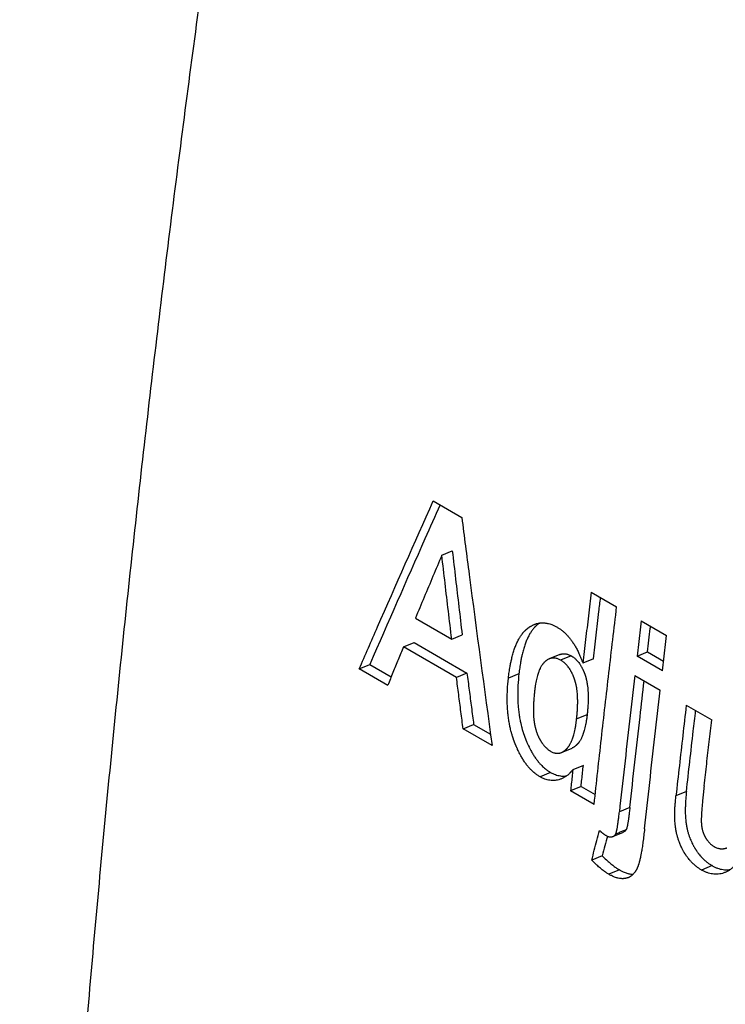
# Model space of a CAD drawing. Header units: inches. Extents: x 0 to 34, y 0 to 22.
# Tile 44 of 56: x 24.651 to 25.021, y 17.343 to 17.861. Entities that reach past the tile are written whole.
import ezdxf

# ---------------------------------------------------------------- set-up
doc = ezdxf.new("R2010")
doc.units = ezdxf.units.IN
doc.header["$LTSCALE"] = 1.87
doc.header["$MEASUREMENT"] = 0
doc.layers.get('0').update_dxf_attribs({"linetype": 'CONTINUOUS'})

msp = doc.modelspace()

# ---------------------------------------------------------------- linework, layer by layer
at = {"color": 7, "linetype": 'CONTINUOUS'}
for p, q in [((24.86783, 17.60817), (24.88285, 17.5995)), ((24.87238, 17.57963), (24.87789, 17.5819)), ((24.95088, 17.56022), (24.96425, 17.5525)), ((24.85849, 17.54653), (24.87755, 17.53553)), ((24.97716, 17.54505), (24.99052, 17.53733)), ((24.87755, 17.53552), (24.88306, 17.53782)), ((24.85228, 17.53141), (24.8578, 17.53372)), ((24.8578, 17.53372), (24.88559, 17.51767)), ((24.88008, 17.51536), (24.85228, 17.53141)), ((24.93438, 17.5274), (24.92887, 17.52512)), ((24.97497, 17.52655), (24.98048, 17.52881)), ((24.98048, 17.52881), (24.98894, 17.52392)), ((24.82897, 17.51984), (24.83449, 17.52217)), ((24.83449, 17.52217), (24.84577, 17.51566)), ((24.94034, 17.52674), (24.93483, 17.52446)), ((24.95201, 17.5251), (24.9465, 17.52283)), ((24.98834, 17.51883), (24.97497, 17.52655)), ((24.84393, 17.5112), (24.82897, 17.51984)), ((24.8856, 17.51767), (24.88008, 17.51536)), ((24.91289, 17.51732), (24.90738, 17.51502)), ((24.97378, 17.51633), (24.98715, 17.50861)), ((25.00085, 17.5007), (25.01422, 17.49298)), ((24.94323, 17.49355), (24.94875, 17.49585)), ((24.88357, 17.48832), (24.88909, 17.49065)), ((24.89879, 17.47953), (24.88357, 17.48832)), ((24.88909, 17.49064), (24.89798, 17.48551)), ((24.93529, 17.47591), (24.94081, 17.47823)), ((24.92953, 17.46541), (24.92401, 17.46308)), ((24.94676, 17.46912), (24.94124, 17.4668)), ((24.94554, 17.45805), (24.94002, 17.45572)), ((24.9524, 17.44858), (24.94002, 17.45572)), ((24.94554, 17.45805), (24.95297, 17.45376)), ((25.00093, 17.45538), (24.99542, 17.45307)), ((24.9712, 17.44693), (24.96568, 17.4446)), ((24.96228, 17.43169), (24.9678, 17.43403)), ((24.95666, 17.42162), (24.95114, 17.41927)), ((24.9657, 17.41418), (24.96018, 17.41182)), ((25.01444, 17.41638), (25.00892, 17.41405))]:
    msp.add_line(p, q, dxfattribs=at)
for points, knots in [([(24.78027, 18.11191), (24.78008, 18.11069), (24.77355, 18.06907), (24.76115, 17.98722), (24.74418, 17.86645), (24.72861, 17.74621), (24.71444, 17.62653), (24.70168, 17.50744), (24.69033, 17.38896), (24.6804, 17.27112), (24.67188, 17.15394), (24.66477, 17.03744), (24.65909, 16.92166), (24.65482, 16.80661), (24.65197, 16.69232), (24.65054, 16.57882), (24.65054, 16.46612), (24.65196, 16.35426), (24.65479, 16.24325), (24.65905, 16.13312), (24.66473, 16.0239), (24.67182, 15.9156), (24.68033, 15.80825), (24.69026, 15.70187), (24.7016, 15.59649), (24.71435, 15.49212), (24.7285, 15.38879), (24.74406, 15.28652), (24.76103, 15.18533), (24.77939, 15.08525), (24.79914, 14.98629), (24.81747, 14.90152), (24.82936, 14.84977), (24.83387, 14.83055)], [0, 0, 0, 0, 0.001123, 0.038274, 0.075211, 0.111931, 0.14843, 0.184704, 0.220751, 0.256568, 0.292151, 0.327498, 0.362606, 0.397473, 0.432097, 0.466475, 0.500606, 0.534487, 0.568117, 0.601494, 0.634618, 0.667487, 0.7001, 0.732457, 0.764556, 0.796399, 0.827984, 0.859312, 0.890384, 0.921199, 0.951759, 0.982065, 1, 1, 1, 1]), ([(24.82897, 17.51984), (24.83217, 17.52719), (24.84503, 17.55668), (24.85801, 17.58611), (24.86783, 17.60817)], [0, 0, 0, 0, 0.24919, 1, 1, 1, 1]), ([(24.87142, 17.6061), (24.86878, 17.60017), (24.85639, 17.57223), (24.8441, 17.54425), (24.83449, 17.52217)], [0, 0, 0, 0, 0.21222, 1, 1, 1, 1]), ([(24.88285, 17.5995), (24.88413, 17.58949), (24.88931, 17.54948), (24.89467, 17.50949), (24.89879, 17.47953)], [0, 0, 0, 0, 0.25023, 1, 1, 1, 1]), ([(24.87238, 17.57963), (24.87083, 17.57595), (24.86773, 17.5686), (24.8631, 17.55756), (24.86002, 17.55021), (24.85849, 17.54653)], [0, 0, 0, 0, 0.333684, 0.667019, 1, 1, 1, 1]), ([(24.87755, 17.53552), (24.87697, 17.54042), (24.87581, 17.55022), (24.87408, 17.56493), (24.87295, 17.57473), (24.87238, 17.57964)], [0, 0, 0, 0, 0.333223, 0.666561, 1, 1, 1, 1]), ([(24.87789, 17.5819), (24.87846, 17.577), (24.8796, 17.5672), (24.88132, 17.55251), (24.88248, 17.54272), (24.88306, 17.53782)], [0, 0, 0, 0, 0.333443, 0.666773, 1, 1, 1, 1]), ([(24.95088, 17.56022), (24.95039, 17.55606), (24.9494, 17.54775), (24.94794, 17.53529), (24.94698, 17.52698), (24.9465, 17.52283)], [0, 0, 0, 0, 0.333546, 0.666879, 1, 1, 1, 1]), ([(24.95201, 17.5251), (24.95249, 17.52925), (24.95346, 17.53755), (24.95472, 17.54831), (24.9555, 17.55492), (24.95579, 17.55739)], [0, 0, 0, 0, 0.385507, 0.771259, 1, 1, 1, 1]), ([(24.9524, 17.44858), (24.95366, 17.46011), (24.95621, 17.48319), (24.96017, 17.51783), (24.96288, 17.54094), (24.96425, 17.5525)], [0, 0, 0, 0, 0.332739, 0.666073, 1, 1, 1, 1]), ([(24.90738, 17.51502), (24.9075, 17.51607), (24.90775, 17.51809), (24.90818, 17.52081), (24.90863, 17.52315), (24.90902, 17.52493), (24.90949, 17.52682), (24.90994, 17.52842), (24.91055, 17.53031), (24.91107, 17.53174), (24.91177, 17.5334), (24.91237, 17.53465), (24.91308, 17.53596), (24.91358, 17.53677), (24.9141, 17.53754), (24.91445, 17.53803), (24.91486, 17.53855), (24.91513, 17.53888), (24.91541, 17.53921), (24.9156, 17.53942), (24.91581, 17.53965), (24.91596, 17.5398), (24.91611, 17.53994), (24.9162, 17.54004), (24.91633, 17.54016), (24.91642, 17.54025), (24.91655, 17.54036), (24.91665, 17.54046), (24.91677, 17.54057), (24.91687, 17.54065), (24.917, 17.54076), (24.9171, 17.54085), (24.91723, 17.54095), (24.91733, 17.54104), (24.91746, 17.54114), (24.91756, 17.54122), (24.91771, 17.54134), (24.91787, 17.54145), (24.9181, 17.54162), (24.9183, 17.54177), (24.91861, 17.54198), (24.91892, 17.54218), (24.91939, 17.54246), (24.91981, 17.54269), (24.92035, 17.54296), (24.92068, 17.5431), (24.9209, 17.54319)], [0, 0, 0, 0, 0.096291, 0.187447, 0.252504, 0.314775, 0.354769, 0.431184, 0.467651, 0.537216, 0.570374, 0.633587, 0.663725, 0.707203, 0.721262, 0.748763, 0.76222, 0.782059, 0.788584, 0.801507, 0.807908, 0.817435, 0.820592, 0.826878, 0.830007, 0.836239, 0.839342, 0.845524, 0.848602, 0.854734, 0.857785, 0.863857, 0.866878, 0.872891, 0.875882, 0.881837, 0.8848, 0.893634, 0.899477, 0.91106, 0.9168, 0.933827, 0.945026, 0.967089, 0.97797, 1, 1, 1, 1]), ([(24.9237, 17.54396), (24.92366, 17.54392), (24.92355, 17.54385), (24.92338, 17.54372), (24.92322, 17.54361), (24.92307, 17.54349), (24.92297, 17.54341), (24.92284, 17.54331), (24.92274, 17.54323), (24.92261, 17.54312), (24.92251, 17.54304), (24.92239, 17.54293), (24.92228, 17.54284), (24.92216, 17.54273), (24.92206, 17.54264), (24.92194, 17.54252), (24.92184, 17.54243), (24.92171, 17.54231), (24.92162, 17.54222), (24.92147, 17.54207), (24.92133, 17.54192), (24.92111, 17.54169), (24.92092, 17.54148), (24.92064, 17.54116), (24.92037, 17.54083), (24.91996, 17.5403), (24.91961, 17.53982), (24.91909, 17.53905), (24.9186, 17.53823), (24.91788, 17.53693), (24.91729, 17.53568), (24.91659, 17.53402), (24.91606, 17.5326), (24.91545, 17.53071), (24.915, 17.52911), (24.91453, 17.52722), (24.91414, 17.52544), (24.9137, 17.5231), (24.91327, 17.52039), (24.91301, 17.51836), (24.91289, 17.51732)], [0, 0, 0, 0, 0.006099, 0.012558, 0.022321, 0.025596, 0.032177, 0.035484, 0.042129, 0.045467, 0.052178, 0.05555, 0.062327, 0.06573, 0.072561, 0.07599, 0.082878, 0.086336, 0.093283, 0.096772, 0.1073, 0.114373, 0.128655, 0.135865, 0.157788, 0.172659, 0.203048, 0.218583, 0.266625, 0.299926, 0.369773, 0.406411, 0.483274, 0.523568, 0.608, 0.652191, 0.720996, 0.792879, 0.893602, 1, 1, 1, 1]), ([(24.9209, 17.54319), (24.921, 17.54323), (24.92132, 17.54336), (24.92185, 17.54355), (24.92251, 17.54373), (24.92318, 17.54388), (24.92385, 17.54399), (24.92452, 17.54405), (24.9252, 17.54408), (24.92589, 17.54407), (24.92659, 17.54401), (24.92729, 17.54392), (24.92811, 17.54376), (24.92907, 17.54352), (24.93028, 17.54311), (24.93164, 17.54252), (24.9326, 17.54201), (24.93309, 17.54173)], [0, 0, 0, 0, 0.025892, 0.079955, 0.133526, 0.186791, 0.239936, 0.29315, 0.346622, 0.400536, 0.455075, 0.510412, 0.566715, 0.653315, 0.742945, 0.867915, 1, 1, 1, 1]), ([(24.97716, 17.54505), (24.97691, 17.54299), (24.97642, 17.53888), (24.9757, 17.53271), (24.97521, 17.5286), (24.97497, 17.52655)], [0, 0, 0, 0, 0.333438, 0.666772, 1, 1, 1, 1]), ([(24.93309, 17.54173), (24.93354, 17.54147), (24.93441, 17.54091), (24.93567, 17.53998), (24.93687, 17.53895), (24.93803, 17.5378), (24.93916, 17.53654), (24.94026, 17.53514), (24.94135, 17.5336), (24.94241, 17.53188), (24.94347, 17.52997), (24.94451, 17.52783), (24.94554, 17.52543), (24.94618, 17.52373), (24.9465, 17.52283)], [0, 0, 0, 0, 0.065704, 0.13153, 0.198198, 0.266774, 0.337993, 0.412833, 0.492335, 0.577228, 0.669018, 0.769049, 0.878899, 1, 1, 1, 1]), ([(24.98048, 17.52881), (24.98072, 17.53086), (24.9812, 17.53497), (24.98173, 17.53944), (24.98202, 17.54185), (24.98206, 17.54222)], [0, 0, 0, 0, 0.459365, 0.918875, 1, 1, 1, 1]), ([(24.98834, 17.51883), (24.98858, 17.52089), (24.98906, 17.525), (24.98979, 17.53116), (24.99028, 17.53527), (24.99052, 17.53733)], [0, 0, 0, 0, 0.333228, 0.666562, 1, 1, 1, 1]), ([(24.85228, 17.53141), (24.85135, 17.52917), (24.84949, 17.52468), (24.84671, 17.51794), (24.84485, 17.51345), (24.84393, 17.51121)], [0, 0, 0, 0, 0.33355, 0.66688, 1, 1, 1, 1]), ([(24.93438, 17.5274), (24.93442, 17.52742), (24.93457, 17.52748), (24.93484, 17.52758), (24.93519, 17.52768), (24.9356, 17.52777), (24.93608, 17.52784), (24.93655, 17.52786), (24.93698, 17.52785), (24.93747, 17.5278), (24.93809, 17.52769), (24.93884, 17.52746), (24.9396, 17.52715), (24.94009, 17.52689), (24.94034, 17.52674)], [0, 0, 0, 0, 0.02109, 0.079997, 0.138201, 0.19592, 0.282056, 0.368361, 0.426376, 0.485021, 0.60499, 0.729906, 0.861172, 1, 1, 1, 1]), ([(24.92887, 17.52512), (24.92879, 17.52509), (24.92854, 17.52498), (24.92824, 17.52483), (24.9279, 17.52463), (24.92768, 17.52449), (24.92743, 17.52432), (24.92727, 17.5242), (24.9271, 17.52407), (24.92699, 17.52398), (24.92687, 17.52388), (24.92679, 17.52381), (24.9267, 17.52374), (24.92665, 17.52369), (24.92658, 17.52363), (24.92653, 17.52358), (24.92646, 17.52352), (24.92641, 17.52347), (24.92634, 17.52341), (24.92628, 17.52335), (24.92622, 17.52329), (24.92616, 17.52323), (24.9261, 17.52317), (24.92604, 17.52311), (24.92598, 17.52304), (24.92593, 17.52298), (24.92585, 17.5229), (24.92577, 17.52281), (24.92565, 17.52267), (24.92555, 17.52255), (24.9254, 17.52236), (24.92525, 17.52216), (24.92504, 17.52185), (24.92485, 17.52156), (24.92457, 17.52111), (24.9243, 17.52063), (24.92391, 17.51986), (24.92359, 17.51912), (24.92325, 17.51825), (24.92296, 17.51742), (24.92262, 17.51631), (24.92227, 17.51501), (24.92193, 17.5135), (24.92163, 17.51188), (24.92137, 17.51016), (24.92122, 17.50898), (24.92115, 17.50837)], [0, 0, 0, 0, 0.012749, 0.042494, 0.052627, 0.073259, 0.083772, 0.099804, 0.105222, 0.116171, 0.121705, 0.13008, 0.132892, 0.138547, 0.14139, 0.147108, 0.149983, 0.155766, 0.158674, 0.164521, 0.16746, 0.173366, 0.176334, 0.1823, 0.185299, 0.191327, 0.194358, 0.203515, 0.209676, 0.222136, 0.228437, 0.247636, 0.26069, 0.287439, 0.301146, 0.343658, 0.373215, 0.435392, 0.468081, 0.519183, 0.572839, 0.648468, 0.728894, 0.814231, 0.904573, 1, 1, 1, 1]), ([(24.93483, 17.52446), (24.93458, 17.52461), (24.93409, 17.52487), (24.93333, 17.52519), (24.93258, 17.52541), (24.93195, 17.52553), (24.93146, 17.52557), (24.93104, 17.52558), (24.93056, 17.52556), (24.93009, 17.52549), (24.92968, 17.5254), (24.92933, 17.5253), (24.92906, 17.5252), (24.92891, 17.52514), (24.92887, 17.52512)], [0, 0, 0, 0, 0.138908, 0.270246, 0.39523, 0.515268, 0.573948, 0.631999, 0.718361, 0.80456, 0.862324, 0.920578, 0.979537, 1, 1, 1, 1]), ([(24.94323, 17.49355), (24.94331, 17.49426), (24.94346, 17.49565), (24.94364, 17.49803), (24.94374, 17.50001), (24.94378, 17.50192), (24.94378, 17.50314), (24.94375, 17.50462), (24.94369, 17.50576), (24.94359, 17.50714), (24.94348, 17.50821), (24.94332, 17.50937), (24.9432, 17.51012), (24.94306, 17.51085), (24.94297, 17.51133), (24.94285, 17.51185), (24.94277, 17.5122), (24.94268, 17.51254), (24.94262, 17.51276), (24.94255, 17.51301), (24.94251, 17.51317), (24.94246, 17.51334), (24.94243, 17.51345), (24.94239, 17.51358), (24.94235, 17.51369), (24.94231, 17.51382), (24.94228, 17.51393), (24.94224, 17.51406), (24.9422, 17.51416), (24.94216, 17.51429), (24.94212, 17.5144), (24.94208, 17.51452), (24.94204, 17.51463), (24.942, 17.51475), (24.94196, 17.51486), (24.94191, 17.51501), (24.94185, 17.51516), (24.94177, 17.51538), (24.94169, 17.51558), (24.94158, 17.51587), (24.94146, 17.51616), (24.94128, 17.51658), (24.94112, 17.51695), (24.94091, 17.5174), (24.94074, 17.51775), (24.94052, 17.51818), (24.94034, 17.51852), (24.94006, 17.51901), (24.93978, 17.51949), (24.93934, 17.52017), (24.93893, 17.52075), (24.93839, 17.52142), (24.93795, 17.52194), (24.93743, 17.52247), (24.93696, 17.52292), (24.93634, 17.52345), (24.93564, 17.52397), (24.93511, 17.52431), (24.93483, 17.52446)], [0, 0, 0, 0, 0.063573, 0.124745, 0.212072, 0.240021, 0.294208, 0.320459, 0.371308, 0.395922, 0.443565, 0.466615, 0.500251, 0.511218, 0.532794, 0.543406, 0.559108, 0.564285, 0.574556, 0.57965, 0.58724, 0.589756, 0.594769, 0.597265, 0.602238, 0.604715, 0.609648, 0.612105, 0.617, 0.619439, 0.624298, 0.626718, 0.631542, 0.633945, 0.638734, 0.64112, 0.648242, 0.652962, 0.662333, 0.666984, 0.680805, 0.689908, 0.707856, 0.716704, 0.73415, 0.742753, 0.759722, 0.768092, 0.792762, 0.808858, 0.84027, 0.855618, 0.88567, 0.900412, 0.922217, 0.94371, 0.971993, 1, 1, 1, 1]), ([(24.94034, 17.52674), (24.94062, 17.52659), (24.94115, 17.52625), (24.94186, 17.52572), (24.94247, 17.5252), (24.94294, 17.52475), (24.94346, 17.52421), (24.94391, 17.5237), (24.94444, 17.52302), (24.94485, 17.52245), (24.94529, 17.52177), (24.94558, 17.52129), (24.94585, 17.5208), (24.94603, 17.52047), (24.94625, 17.52003), (24.94642, 17.51968), (24.94663, 17.51923), (24.9468, 17.51886), (24.94697, 17.51844), (24.94709, 17.51815), (24.94721, 17.51786), (24.94728, 17.51766), (24.94736, 17.51744), (24.94742, 17.51729), (24.94747, 17.51714), (24.94751, 17.51704), (24.94756, 17.51691), (24.94759, 17.51681), (24.94763, 17.51668), (24.94767, 17.51657), (24.94771, 17.51644), (24.94775, 17.51634), (24.94779, 17.51621), (24.94782, 17.5161), (24.94787, 17.51597), (24.9479, 17.51586), (24.94794, 17.51573), (24.94797, 17.51562), (24.94802, 17.51546), (24.94807, 17.51529), (24.94813, 17.51504), (24.94819, 17.51482), (24.94828, 17.51448), (24.94836, 17.51414), (24.94848, 17.51361), (24.94858, 17.51314), (24.94871, 17.51241), (24.94883, 17.51165), (24.94899, 17.51049), (24.9491, 17.50943), (24.9492, 17.50805), (24.94926, 17.5069), (24.9493, 17.50543), (24.9493, 17.50421), (24.94926, 17.50231), (24.94916, 17.50033), (24.94897, 17.49795), (24.94883, 17.49656), (24.94875, 17.49585)], [0, 0, 0, 0, 0.028023, 0.05632, 0.077823, 0.099638, 0.114386, 0.144449, 0.159802, 0.191223, 0.207324, 0.231999, 0.24037, 0.257343, 0.265947, 0.283396, 0.292244, 0.310194, 0.319298, 0.33312, 0.337772, 0.347143, 0.351863, 0.358986, 0.361372, 0.366161, 0.368564, 0.373388, 0.375809, 0.380668, 0.383107, 0.388002, 0.390459, 0.395392, 0.397869, 0.402842, 0.405338, 0.410351, 0.412867, 0.420457, 0.425551, 0.435821, 0.440998, 0.456699, 0.467311, 0.488885, 0.499851, 0.533483, 0.55653, 0.604167, 0.628776, 0.679616, 0.705862, 0.760037, 0.78798, 0.875287, 0.936444, 1, 1, 1, 1]), ([(24.8856, 17.51767), (24.88598, 17.51467), (24.88675, 17.50866), (24.88792, 17.49965), (24.8887, 17.49365), (24.88909, 17.49065)], [0, 0, 0, 0, 0.333396, 0.666733, 1, 1, 1, 1]), ([(24.91289, 17.51732), (24.91266, 17.51525), (24.91236, 17.51167), (24.91225, 17.5076), (24.91227, 17.50466), (24.91233, 17.50274), (24.91248, 17.5004), (24.91265, 17.49856), (24.91292, 17.49631), (24.91319, 17.49454), (24.91355, 17.49259), (24.91382, 17.49131), (24.91412, 17.49005), (24.91433, 17.48922), (24.91458, 17.4883), (24.91475, 17.48769), (24.91493, 17.48708), (24.91506, 17.48668), (24.9152, 17.48624), (24.9153, 17.48594), (24.9154, 17.48564), (24.91547, 17.48545), (24.91555, 17.4852), (24.91562, 17.485), (24.91571, 17.48476), (24.91578, 17.48457), (24.91586, 17.48432), (24.91594, 17.48413), (24.91603, 17.48389), (24.9161, 17.4837), (24.91619, 17.48346), (24.91626, 17.48327), (24.91635, 17.48303), (24.91643, 17.48285), (24.91654, 17.48257), (24.91665, 17.48229), (24.91682, 17.48188), (24.91697, 17.48151), (24.9172, 17.48098), (24.91743, 17.48045), (24.91779, 17.47967), (24.91811, 17.47899), (24.91859, 17.47799), (24.91909, 17.47703), (24.91986, 17.47565), (24.92058, 17.47448), (24.92149, 17.47309), (24.92225, 17.47205), (24.92323, 17.47082), (24.92403, 17.46989), (24.92496, 17.46892), (24.92581, 17.46812), (24.92689, 17.46719), (24.92812, 17.46627), (24.92906, 17.46568), (24.92953, 17.46541)], [0, 0, 0, 0, 0.109477, 0.187989, 0.213514, 0.263638, 0.288255, 0.336641, 0.36043, 0.407244, 0.430292, 0.464441, 0.475718, 0.498119, 0.509247, 0.525851, 0.531364, 0.542356, 0.547836, 0.556037, 0.558765, 0.564215, 0.566936, 0.572371, 0.575085, 0.580505, 0.583212, 0.588618, 0.591311, 0.596676, 0.599348, 0.604673, 0.607324, 0.612607, 0.615239, 0.623092, 0.628294, 0.638617, 0.643738, 0.658944, 0.66895, 0.688652, 0.69835, 0.726848, 0.745363, 0.781274, 0.798697, 0.832533, 0.848978, 0.88099, 0.896594, 0.919542, 0.941998, 0.97129, 1, 1, 1, 1]), ([(24.88357, 17.48832), (24.88318, 17.49132), (24.8824, 17.49733), (24.88124, 17.50635), (24.88046, 17.51236), (24.88008, 17.51536)], [0, 0, 0, 0, 0.333271, 0.6666, 1, 1, 1, 1]), ([(24.92401, 17.46308), (24.92354, 17.46335), (24.9226, 17.46394), (24.92137, 17.46486), (24.92029, 17.46579), (24.91945, 17.46659), (24.91851, 17.46756), (24.91771, 17.46849), (24.91673, 17.46972), (24.91598, 17.47076), (24.91506, 17.47215), (24.91435, 17.47333), (24.91358, 17.47471), (24.91308, 17.47567), (24.91259, 17.47666), (24.91227, 17.47734), (24.91191, 17.47812), (24.91168, 17.47865), (24.91145, 17.47919), (24.9113, 17.47955), (24.91113, 17.47997), (24.91102, 17.48024), (24.91091, 17.48052), (24.91084, 17.48071), (24.91074, 17.48095), (24.91067, 17.48114), (24.91058, 17.48138), (24.91051, 17.48157), (24.91042, 17.48181), (24.91035, 17.482), (24.91026, 17.48224), (24.91019, 17.48244), (24.9101, 17.48268), (24.91003, 17.48288), (24.90995, 17.48312), (24.90988, 17.48332), (24.90978, 17.48362), (24.90969, 17.48392), (24.90954, 17.48436), (24.90942, 17.48476), (24.90924, 17.48537), (24.90906, 17.48598), (24.90881, 17.4869), (24.9086, 17.48773), (24.9083, 17.48899), (24.90803, 17.49027), (24.90767, 17.49222), (24.9074, 17.49399), (24.90713, 17.49625), (24.90696, 17.49809), (24.90682, 17.50043), (24.90675, 17.50235), (24.90673, 17.50529), (24.90684, 17.50937), (24.90715, 17.51295), (24.90738, 17.51502)], [0, 0, 0, 0, 0.028695, 0.057973, 0.080419, 0.103358, 0.118955, 0.150956, 0.167397, 0.201224, 0.218643, 0.254547, 0.273059, 0.301553, 0.31125, 0.330951, 0.340956, 0.35616, 0.361281, 0.371604, 0.376805, 0.384658, 0.387289, 0.392572, 0.395224, 0.400548, 0.40322, 0.408586, 0.411278, 0.416684, 0.419391, 0.424811, 0.427525, 0.43296, 0.435681, 0.441131, 0.443859, 0.45206, 0.45754, 0.468533, 0.474045, 0.490651, 0.501779, 0.524182, 0.53546, 0.569612, 0.592663, 0.639483, 0.663276, 0.711671, 0.736294, 0.786429, 0.811961, 0.890492, 1, 1, 1, 1]), ([(24.97378, 17.51633), (24.97285, 17.50835), (24.97102, 17.49241), (24.96832, 17.4685), (24.96656, 17.45256), (24.96568, 17.4446)], [0, 0, 0, 0, 0.333744, 0.667078, 1, 1, 1, 1]), ([(24.9712, 17.44693), (24.97207, 17.45488), (24.97383, 17.4708), (24.97634, 17.49299), (24.97797, 17.50722), (24.9787, 17.51349)], [0, 0, 0, 0, 0.358482, 0.717408, 1, 1, 1, 1]), ([(24.92115, 17.50837), (24.92106, 17.50753), (24.92089, 17.50592), (24.92072, 17.50392), (24.9206, 17.50203), (24.92053, 17.5006), (24.92049, 17.49889), (24.92048, 17.49759), (24.92051, 17.4962), (24.92055, 17.49531), (24.92061, 17.49453), (24.92064, 17.49412), (24.92068, 17.49371), (24.9207, 17.49345), (24.92074, 17.49316), (24.92076, 17.49297), (24.92078, 17.49278), (24.9208, 17.49265), (24.92082, 17.49249), (24.92084, 17.49237), (24.92086, 17.49222), (24.92088, 17.4921), (24.9209, 17.49195), (24.92092, 17.49183), (24.92095, 17.49168), (24.92097, 17.49156), (24.921, 17.49138), (24.92103, 17.4912), (24.92107, 17.49094), (24.92112, 17.4907), (24.92117, 17.49041), (24.92122, 17.49018), (24.92129, 17.48984), (24.92137, 17.4895), (24.92149, 17.489), (24.9216, 17.48856), (24.92174, 17.48802), (24.92187, 17.48759), (24.92206, 17.48697), (24.92226, 17.48636), (24.92256, 17.48556), (24.92279, 17.48498), (24.92304, 17.48441), (24.92321, 17.48404), (24.92341, 17.48364), (24.92354, 17.48337), (24.92367, 17.48313), (24.92374, 17.483), (24.92381, 17.48287), (24.92386, 17.48278), (24.92392, 17.48267), (24.92397, 17.48259), (24.92403, 17.48248), (24.92408, 17.4824), (24.92414, 17.48229), (24.92419, 17.48221), (24.92425, 17.48211), (24.9243, 17.48202), (24.92438, 17.4819), (24.92445, 17.48178), (24.92457, 17.4816), (24.92467, 17.48144), (24.92483, 17.48121), (24.92498, 17.48098), (24.92527, 17.48057), (24.9256, 17.48014), (24.9261, 17.47952), (24.92655, 17.47901), (24.92726, 17.47829), (24.92799, 17.47763), (24.9289, 17.47696), (24.92943, 17.47663), (24.9297, 17.47647)], [0, 0, 0, 0, 0.072136, 0.140133, 0.17259, 0.234443, 0.263852, 0.319662, 0.346081, 0.383873, 0.395986, 0.413706, 0.419494, 0.430891, 0.436502, 0.444808, 0.447548, 0.452983, 0.455679, 0.461027, 0.46368, 0.468961, 0.471593, 0.47684, 0.479456, 0.484671, 0.487271, 0.495038, 0.500189, 0.510429, 0.515517, 0.525633, 0.53066, 0.545619, 0.555493, 0.575005, 0.584647, 0.603708, 0.613129, 0.640971, 0.659195, 0.686054, 0.694887, 0.712378, 0.721042, 0.733937, 0.73821, 0.744596, 0.746719, 0.750955, 0.753069, 0.757288, 0.759393, 0.763594, 0.76569, 0.769866, 0.771947, 0.776094, 0.77816, 0.784329, 0.788418, 0.796539, 0.800572, 0.81256, 0.820462, 0.843756, 0.858957, 0.888632, 0.903138, 0.945502, 0.972975, 1, 1, 1, 1]), ([(24.97894, 17.43583), (24.97982, 17.44391), (24.98161, 17.46008), (24.98434, 17.48434), (24.98621, 17.50052), (24.98715, 17.50861)], [0, 0, 0, 0, 0.332916, 0.666249, 1, 1, 1, 1]), ([(25.00085, 17.5007), (25.00023, 17.49541), (24.99901, 17.48482), (24.9972, 17.46895), (24.99601, 17.45836), (24.99542, 17.45307)], [0, 0, 0, 0, 0.333606, 0.666939, 1, 1, 1, 1]), ([(25.00093, 17.45538), (25.00152, 17.46067), (25.00271, 17.47124), (25.00433, 17.4854), (25.00535, 17.49427), (25.00577, 17.49786)], [0, 0, 0, 0, 0.373117, 0.746539, 1, 1, 1, 1]), ([(24.93529, 17.47591), (24.93531, 17.47592), (24.93546, 17.47598), (24.93577, 17.47613), (24.93611, 17.47632), (24.93644, 17.47653), (24.93666, 17.47668), (24.93691, 17.47687), (24.93707, 17.47699), (24.93724, 17.47713), (24.93735, 17.47722), (24.93747, 17.47733), (24.93755, 17.4774), (24.93763, 17.47748), (24.93769, 17.47753), (24.93776, 17.47759), (24.93781, 17.47764), (24.93788, 17.47771), (24.93793, 17.47776), (24.938, 17.47783), (24.93805, 17.47789), (24.93812, 17.47796), (24.93817, 17.47801), (24.93824, 17.47808), (24.93829, 17.47814), (24.93836, 17.47822), (24.93841, 17.47828), (24.93849, 17.47837), (24.93857, 17.47846), (24.93868, 17.4786), (24.93878, 17.47873), (24.93893, 17.47894), (24.93908, 17.47914), (24.9393, 17.47947), (24.93949, 17.47977), (24.93977, 17.48024), (24.94004, 17.48075), (24.94043, 17.48155), (24.94075, 17.48232), (24.9411, 17.48323), (24.94139, 17.4841), (24.94173, 17.48526), (24.94208, 17.48662), (24.94243, 17.4882), (24.94274, 17.48988), (24.94301, 17.49168), (24.94316, 17.49291), (24.94323, 17.49355)], [0, 0, 0, 0, 0.004734, 0.023273, 0.051889, 0.061674, 0.081647, 0.091849, 0.107435, 0.112709, 0.123379, 0.128775, 0.13695, 0.139696, 0.145221, 0.147999, 0.15359, 0.156402, 0.16206, 0.164906, 0.170631, 0.173509, 0.179297, 0.182206, 0.188058, 0.191, 0.196917, 0.199893, 0.208889, 0.214945, 0.227202, 0.233405, 0.252321, 0.265196, 0.291606, 0.305154, 0.347223, 0.376508, 0.438191, 0.470652, 0.521431, 0.574781, 0.650019, 0.730064, 0.815019, 0.904974, 1, 1, 1, 1]), ([(24.94875, 17.49585), (24.94868, 17.49521), (24.94852, 17.49398), (24.94825, 17.49218), (24.94794, 17.4905), (24.9476, 17.48892), (24.94725, 17.48756), (24.94691, 17.48641), (24.94661, 17.48554), (24.94627, 17.48463), (24.94595, 17.48386), (24.94556, 17.48306), (24.94529, 17.48255), (24.94501, 17.48208), (24.94482, 17.48178), (24.9446, 17.48145), (24.94445, 17.48125), (24.9443, 17.48105), (24.9442, 17.48092), (24.94408, 17.48077), (24.94401, 17.48068), (24.94393, 17.48059), (24.94388, 17.48053), (24.94381, 17.48046), (24.94376, 17.4804), (24.94369, 17.48033), (24.94364, 17.48027), (24.94357, 17.4802), (24.94352, 17.48014), (24.94345, 17.48008), (24.94339, 17.48002), (24.94333, 17.47996), (24.94327, 17.47991), (24.9432, 17.47984), (24.94315, 17.47979), (24.94307, 17.47972), (24.94299, 17.47964), (24.94286, 17.47954), (24.94275, 17.47944), (24.94259, 17.47931), (24.94243, 17.47918), (24.94218, 17.479), (24.94196, 17.47885), (24.94162, 17.47864), (24.94129, 17.47845), (24.94098, 17.4783), (24.94083, 17.47824), (24.94081, 17.47823)], [0, 0, 0, 0, 0.095041, 0.185008, 0.269976, 0.35003, 0.425277, 0.478634, 0.529419, 0.561884, 0.623575, 0.652864, 0.694939, 0.708489, 0.734904, 0.747781, 0.766701, 0.772905, 0.785165, 0.791223, 0.800221, 0.803197, 0.809116, 0.812059, 0.817912, 0.820822, 0.826611, 0.82949, 0.835218, 0.838064, 0.843724, 0.846537, 0.852129, 0.854909, 0.860436, 0.863183, 0.87136, 0.876758, 0.887432, 0.892708, 0.9083, 0.918506, 0.938489, 0.948279, 0.97691, 0.99546, 1, 1, 1, 1]), ([(25.01025, 17.45839), (25.01068, 17.46223), (25.01156, 17.46992), (25.01288, 17.48145), (25.01377, 17.48914), (25.01422, 17.49298)], [0, 0, 0, 0, 0.333136, 0.666469, 1, 1, 1, 1]), ([(24.9297, 17.47647), (24.92994, 17.47633), (24.93042, 17.47608), (24.93109, 17.47581), (24.9317, 17.47563), (24.93218, 17.47553), (24.9326, 17.47548), (24.93295, 17.47546), (24.9333, 17.47546), (24.93365, 17.47549), (24.934, 17.47553), (24.93435, 17.4756), (24.93478, 17.47572), (24.93509, 17.47583), (24.93529, 17.47591)], [0, 0, 0, 0, 0.142139, 0.276619, 0.373334, 0.467238, 0.528662, 0.589407, 0.649719, 0.709846, 0.77004, 0.830554, 0.891633, 1, 1, 1, 1]), ([(24.92953, 17.46541), (24.92993, 17.46518), (24.93075, 17.46475), (24.93202, 17.46422), (24.93332, 17.46383), (24.93466, 17.46357), (24.93602, 17.46347), (24.93713, 17.46351), (24.93778, 17.46359), (24.93798, 17.46361)], [0, 0, 0, 0, 0.157452, 0.313532, 0.468003, 0.621889, 0.77603, 0.931126, 1, 1, 1, 1]), ([(24.94124, 17.4668), (24.94081, 17.46627), (24.93995, 17.46529), (24.9386, 17.46405), (24.93727, 17.46307), (24.93617, 17.46245), (24.93552, 17.46215), (24.93532, 17.46207)], [0, 0, 0, 0, 0.268793, 0.506086, 0.719319, 0.916165, 1, 1, 1, 1]), ([(24.94124, 17.4668), (24.9411, 17.46557), (24.94083, 17.46311), (24.94043, 17.45941), (24.94016, 17.45695), (24.94002, 17.45572)], [0, 0, 0, 0, 0.333397, 0.666731, 1, 1, 1, 1]), ([(24.94554, 17.45805), (24.94568, 17.45928), (24.94594, 17.46174), (24.94635, 17.46543), (24.94662, 17.46789), (24.94676, 17.46912)], [0, 0, 0, 0, 0.333269, 0.666603, 1, 1, 1, 1]), ([(24.93532, 17.46207), (24.93508, 17.46197), (24.9344, 17.4617), (24.93324, 17.46139), (24.93187, 17.46119), (24.9305, 17.46114), (24.92914, 17.46125), (24.92781, 17.4615), (24.9265, 17.46189), (24.92523, 17.46242), (24.92441, 17.46285), (24.92401, 17.46308)], [0, 0, 0, 0, 0.066948, 0.185861, 0.303576, 0.419599, 0.534908, 0.650025, 0.765579, 0.882327, 1, 1, 1, 1]), ([(25.00093, 17.45538), (25.00083, 17.45447), (25.00065, 17.45269), (25.00049, 17.45048), (25.00038, 17.44839), (25.00033, 17.44678), (25.00031, 17.44485), (25.00034, 17.44338), (25.00043, 17.44178), (25.0005, 17.44076), (25.0006, 17.43985), (25.00065, 17.43937), (25.00071, 17.4389), (25.00075, 17.43858), (25.00081, 17.43824), (25.00084, 17.43801), (25.00088, 17.43779), (25.0009, 17.43764), (25.00094, 17.43745), (25.00096, 17.43731), (25.001, 17.43712), (25.00102, 17.43698), (25.00106, 17.4368), (25.00109, 17.43665), (25.00112, 17.43647), (25.00115, 17.43633), (25.0012, 17.43611), (25.00125, 17.4359), (25.00133, 17.43551), (25.00143, 17.43509), (25.00159, 17.43446), (25.00174, 17.4339), (25.00194, 17.43322), (25.00211, 17.43267), (25.00233, 17.432), (25.00251, 17.43147), (25.0028, 17.43069), (25.00311, 17.42992), (25.00355, 17.4289), (25.00391, 17.42816), (25.00428, 17.42743), (25.00453, 17.42695), (25.00483, 17.42641), (25.00503, 17.42606), (25.00524, 17.42571), (25.00538, 17.42547), (25.00554, 17.42522), (25.00565, 17.42504), (25.00576, 17.42487), (25.00583, 17.42476), (25.00595, 17.42459), (25.00606, 17.42442), (25.00626, 17.42412), (25.00649, 17.42379), (25.00684, 17.4233), (25.00716, 17.42288), (25.00764, 17.42227), (25.00813, 17.42167), (25.00889, 17.42082), (25.00959, 17.42009), (25.01049, 17.41924), (25.01124, 17.4186), (25.0122, 17.41784), (25.01319, 17.41714), (25.01402, 17.41662), (25.01444, 17.41638)], [0, 0, 0, 0, 0.062932, 0.122678, 0.151371, 0.206424, 0.232801, 0.283289, 0.307421, 0.342255, 0.353508, 0.370059, 0.375489, 0.386218, 0.391519, 0.39939, 0.401993, 0.407166, 0.409737, 0.414848, 0.417388, 0.422451, 0.424978, 0.430024, 0.432542, 0.437569, 0.440079, 0.447589, 0.452582, 0.467495, 0.477383, 0.497035, 0.506803, 0.526227, 0.535887, 0.555108, 0.564672, 0.593196, 0.612089, 0.640269, 0.649627, 0.668299, 0.677617, 0.691573, 0.696221, 0.705511, 0.710153, 0.717115, 0.719435, 0.724075, 0.726392, 0.733324, 0.737927, 0.751651, 0.760733, 0.778739, 0.787667, 0.814169, 0.83162, 0.866064, 0.883089, 0.916815, 0.93355, 0.966839, 1, 1, 1, 1]), ([(25.01025, 17.45839), (25.01012, 17.45721), (25.00987, 17.45496), (25.00958, 17.45221), (25.00934, 17.44974), (25.00918, 17.44792), (25.00902, 17.44604), (25.00894, 17.44488), (25.00887, 17.4438), (25.00883, 17.44314), (25.00879, 17.44237), (25.00876, 17.44179), (25.00874, 17.44117), (25.00873, 17.44079), (25.00873, 17.44042), (25.00872, 17.44019), (25.00872, 17.43995), (25.00872, 17.43979), (25.00873, 17.43963), (25.00873, 17.43953), (25.00873, 17.43941), (25.00873, 17.43932), (25.00874, 17.43921), (25.00874, 17.43911), (25.00875, 17.439), (25.00875, 17.43891), (25.00876, 17.4388), (25.00876, 17.43871), (25.00877, 17.43858), (25.00878, 17.43844), (25.00879, 17.43824), (25.00881, 17.43807), (25.00883, 17.43785), (25.00885, 17.43767), (25.00888, 17.43741), (25.00891, 17.43716), (25.00897, 17.43677), (25.00902, 17.43644), (25.0091, 17.43602), (25.00917, 17.43569), (25.00927, 17.43528), (25.00935, 17.43496), (25.00946, 17.43456), (25.00956, 17.43425), (25.00969, 17.43386), (25.0098, 17.43355), (25.00994, 17.43317), (25.01007, 17.43287), (25.01021, 17.43254), (25.01031, 17.43232), (25.01041, 17.43212), (25.01046, 17.43201), (25.01052, 17.4319), (25.01055, 17.43183), (25.0106, 17.43174), (25.01064, 17.43167), (25.01068, 17.43158), (25.01072, 17.43151), (25.01077, 17.43142), (25.01081, 17.43135), (25.01086, 17.43126), (25.0109, 17.4312), (25.01096, 17.43109), (25.01101, 17.43099), (25.01111, 17.43084), (25.01119, 17.4307), (25.01131, 17.43051), (25.01144, 17.43031), (25.01168, 17.42996), (25.01194, 17.4296), (25.01236, 17.42907), (25.01275, 17.42863), (25.01321, 17.42816), (25.01363, 17.42776), (25.01418, 17.4273), (25.01482, 17.42683), (25.0153, 17.42653), (25.01555, 17.42638)], [0, 0, 0, 0, 0.103519, 0.197397, 0.240723, 0.320158, 0.356269, 0.405933, 0.421288, 0.4502, 0.463758, 0.48908, 0.500845, 0.517374, 0.522586, 0.532564, 0.53733, 0.5442, 0.546417, 0.550738, 0.552843, 0.556941, 0.558934, 0.562882, 0.56485, 0.568777, 0.570736, 0.574644, 0.576593, 0.582424, 0.586296, 0.594005, 0.597842, 0.605483, 0.609287, 0.620636, 0.628151, 0.643064, 0.650465, 0.665163, 0.672464, 0.686975, 0.694189, 0.708542, 0.715684, 0.729907, 0.736992, 0.751115, 0.758158, 0.768702, 0.772212, 0.777475, 0.779228, 0.782734, 0.784486, 0.78799, 0.789742, 0.793244, 0.794994, 0.798484, 0.800224, 0.803694, 0.805425, 0.810598, 0.814032, 0.820863, 0.824261, 0.834388, 0.841086, 0.860937, 0.873989, 0.899718, 0.912429, 0.931344, 0.950128, 0.975063, 1, 1, 1, 1]), ([(25.00892, 17.41405), (25.0085, 17.41429), (25.00768, 17.41481), (25.00669, 17.41551), (25.00572, 17.41627), (25.00498, 17.41691), (25.00407, 17.41776), (25.00337, 17.41849), (25.00261, 17.41934), (25.00212, 17.41994), (25.00164, 17.42055), (25.00132, 17.42097), (25.00097, 17.42146), (25.00075, 17.42179), (25.00054, 17.42209), (25.00043, 17.42226), (25.00032, 17.42243), (25.00024, 17.42254), (25.00013, 17.42272), (25.00002, 17.42289), (24.99986, 17.42315), (24.99972, 17.42338), (24.99951, 17.42373), (24.99931, 17.42408), (24.99901, 17.42462), (24.99876, 17.4251), (24.99839, 17.42583), (24.99804, 17.42658), (24.99759, 17.42759), (24.99729, 17.42837), (24.997, 17.42915), (24.99681, 17.42968), (24.99659, 17.43035), (24.99642, 17.43089), (24.99622, 17.43158), (24.99607, 17.43213), (24.99592, 17.43276), (24.99582, 17.43319), (24.99573, 17.43358), (24.99568, 17.43379), (24.99564, 17.43401), (24.99561, 17.43415), (24.99557, 17.43433), (24.99554, 17.43448), (24.99551, 17.43466), (24.99548, 17.4348), (24.99544, 17.43499), (24.99542, 17.43513), (24.99539, 17.43532), (24.99536, 17.43547), (24.99532, 17.43569), (24.99529, 17.43592), (24.99524, 17.43627), (24.99519, 17.43658), (24.99513, 17.43705), (24.99508, 17.43753), (24.99499, 17.43844), (24.99491, 17.43947), (24.99483, 17.44106), (24.9948, 17.44254), (24.99481, 17.44447), (24.99486, 17.44608), (24.99497, 17.44817), (24.99514, 17.45038), (24.99532, 17.45216), (24.99542, 17.45307)], [0, 0, 0, 0, 0.033144, 0.066417, 0.083145, 0.116856, 0.133875, 0.168306, 0.185752, 0.212246, 0.221172, 0.239173, 0.248252, 0.261974, 0.266576, 0.273506, 0.275823, 0.280462, 0.282781, 0.289742, 0.294384, 0.303672, 0.308319, 0.322273, 0.331589, 0.350259, 0.359616, 0.387795, 0.406686, 0.43521, 0.444774, 0.463995, 0.473655, 0.493081, 0.502849, 0.522503, 0.532392, 0.547306, 0.552299, 0.559811, 0.562321, 0.567349, 0.569867, 0.574913, 0.577441, 0.582505, 0.585045, 0.590157, 0.592728, 0.597902, 0.600505, 0.608378, 0.613679, 0.624411, 0.629842, 0.646395, 0.657651, 0.692493, 0.71663, 0.767131, 0.793515, 0.848584, 0.877285, 0.937049, 1, 1, 1, 1]), ([(24.96371, 17.43294), (24.96376, 17.43302), (24.96384, 17.4332), (24.96395, 17.43349), (24.96405, 17.43382), (24.96415, 17.4342), (24.96425, 17.43462), (24.96435, 17.43508), (24.96446, 17.4356), (24.96456, 17.43617), (24.96467, 17.4368), (24.96478, 17.43748), (24.96489, 17.43824), (24.96501, 17.43907), (24.96514, 17.43999), (24.96526, 17.44099), (24.9654, 17.4421), (24.96554, 17.44331), (24.96564, 17.44416), (24.96568, 17.4446)], [0, 0, 0, 0, 0.022838, 0.048922, 0.078338, 0.111229, 0.14768, 0.187915, 0.232187, 0.280841, 0.334283, 0.392952, 0.457348, 0.528021, 0.605593, 0.690758, 0.784283, 0.887047, 1, 1, 1, 1]), ([(24.9712, 17.44693), (24.97115, 17.44648), (24.97106, 17.44564), (24.97092, 17.44443), (24.97078, 17.44333), (24.97065, 17.44232), (24.97053, 17.44141), (24.97041, 17.44058), (24.9703, 17.43982), (24.97019, 17.43913), (24.97008, 17.43851), (24.96998, 17.43794), (24.96987, 17.43742), (24.96977, 17.43696), (24.96967, 17.43653), (24.96957, 17.43616), (24.96947, 17.43582), (24.96936, 17.43553), (24.96927, 17.43536), (24.96923, 17.43528)], [0, 0, 0, 0, 0.112751, 0.215365, 0.308783, 0.393877, 0.471409, 0.542066, 0.606468, 0.66516, 0.71864, 0.767342, 0.811672, 0.851972, 0.888493, 0.92146, 0.950954, 0.977122, 1, 1, 1, 1]), ([(24.95114, 17.41927), (24.9516, 17.42101), (24.95251, 17.42448), (24.95389, 17.42969), (24.95481, 17.43316), (24.95527, 17.43489)], [0, 0, 0, 0, 0.333203, 0.666535, 1, 1, 1, 1]), ([(24.95527, 17.43489), (24.95537, 17.4348), (24.95557, 17.43461), (24.95583, 17.43438), (24.95607, 17.43416), (24.95626, 17.43399), (24.9565, 17.43379), (24.95669, 17.43364), (24.95692, 17.43345), (24.95709, 17.43331), (24.95732, 17.43314), (24.95749, 17.43301), (24.95774, 17.43283), (24.95806, 17.43261), (24.95835, 17.43243), (24.95851, 17.43234)], [0, 0, 0, 0, 0.101095, 0.198863, 0.246514, 0.33936, 0.384562, 0.472535, 0.515312, 0.598466, 0.63885, 0.717251, 0.755277, 0.864708, 1, 1, 1, 1]), ([(24.96738, 17.4345), (24.96677, 17.43424), (24.96555, 17.43371), (24.96432, 17.4332), (24.96371, 17.43294)], [0, 0, 0, 0, 0.503056, 1, 1, 1, 1]), ([(24.96923, 17.43528), (24.96912, 17.43511), (24.96888, 17.4348), (24.96848, 17.43443), (24.96812, 17.43418), (24.96789, 17.43407), (24.9678, 17.43403)], [0, 0, 0, 0, 0.317692, 0.597556, 0.849904, 1, 1, 1, 1]), ([(24.97894, 17.43583), (24.9788, 17.43461), (24.9786, 17.43281), (24.9783, 17.43047), (24.97809, 17.42884), (24.97787, 17.42729), (24.97764, 17.42582), (24.97742, 17.42443), (24.97716, 17.42293), (24.97692, 17.42171), (24.97669, 17.42057), (24.97653, 17.41987), (24.97633, 17.41904), (24.97617, 17.41841), (24.97599, 17.41775), (24.97587, 17.41734), (24.97575, 17.41694), (24.97566, 17.41669), (24.97557, 17.41642), (24.97551, 17.41625), (24.97545, 17.41608), (24.97541, 17.41597), (24.97535, 17.41583), (24.97531, 17.41573), (24.97526, 17.4156), (24.97522, 17.4155), (24.97517, 17.41538), (24.97512, 17.41528), (24.97507, 17.41516), (24.97502, 17.41506), (24.97496, 17.41492), (24.97489, 17.41477), (24.97479, 17.41457), (24.9747, 17.41438), (24.97458, 17.41416), (24.97448, 17.41399), (24.97433, 17.41373), (24.97418, 17.41348), (24.97395, 17.41312), (24.97373, 17.41282), (24.97345, 17.41246), (24.97322, 17.41218), (24.97287, 17.4118), (24.9725, 17.41144), (24.97197, 17.41101), (24.97156, 17.41072), (24.97114, 17.41047), (24.97084, 17.41032), (24.97059, 17.4102), (24.97047, 17.41015), (24.97044, 17.41013)], [0, 0, 0, 0, 0.131694, 0.1932, 0.251816, 0.307547, 0.360398, 0.410376, 0.457486, 0.522792, 0.543138, 0.581701, 0.599924, 0.634258, 0.650376, 0.673248, 0.680527, 0.694567, 0.701331, 0.711157, 0.714347, 0.720602, 0.723666, 0.729667, 0.732605, 0.738417, 0.741305, 0.747043, 0.749894, 0.75556, 0.758376, 0.766753, 0.77228, 0.783199, 0.788593, 0.799252, 0.804518, 0.820073, 0.830249, 0.850161, 0.859913, 0.879041, 0.888435, 0.916025, 0.934024, 0.960607, 0.969401, 0.986942, 0.995713, 1, 1, 1, 1]), ([(24.95938, 17.43191), (24.95893, 17.43021), (24.95802, 17.42679), (24.95712, 17.42336), (24.95666, 17.42162)], [0, 0, 0, 0, 0.494126, 1, 1, 1, 1]), ([(24.95851, 17.43234), (24.95869, 17.43223), (24.95905, 17.43204), (24.95961, 17.43179), (24.96017, 17.43161), (24.96071, 17.4315), (24.96121, 17.43146), (24.96168, 17.4315), (24.96204, 17.43159), (24.96223, 17.43167), (24.96228, 17.43169)], [0, 0, 0, 0, 0.156104, 0.311958, 0.461697, 0.600122, 0.726225, 0.844035, 0.958036, 1, 1, 1, 1]), ([(24.96228, 17.43169), (24.96237, 17.43173), (24.9626, 17.43184), (24.96297, 17.43209), (24.96336, 17.43247), (24.9636, 17.43277), (24.96371, 17.43294)], [0, 0, 0, 0, 0.150404, 0.402583, 0.682307, 1, 1, 1, 1]), ([(25.01555, 17.42638), (25.01582, 17.42623), (25.01636, 17.42595), (25.01705, 17.42567), (25.01773, 17.42545), (25.01828, 17.42533), (25.01882, 17.42526), (25.01923, 17.42522), (25.01963, 17.42522), (25.0201, 17.42524), (25.0205, 17.42529), (25.02087, 17.42536), (25.02107, 17.4254), (25.02126, 17.42545), (25.0214, 17.42549), (25.02156, 17.42554), (25.02169, 17.42558), (25.02184, 17.42563), (25.02194, 17.42567), (25.02204, 17.42571), (25.02211, 17.42573), (25.02217, 17.42576), (25.02219, 17.42577), (25.0222, 17.42577)], [0, 0, 0, 0, 0.133971, 0.26143, 0.323139, 0.443319, 0.502226, 0.5606, 0.618651, 0.676595, 0.763765, 0.79301, 0.837135, 0.851926, 0.881649, 0.896589, 0.926638, 0.941754, 0.964549, 0.972183, 0.987441, 0.995054, 1, 1, 1, 1]), ([(24.96018, 17.41182), (24.95968, 17.41211), (24.95863, 17.41277), (24.957, 17.41396), (24.9552, 17.41542), (24.95321, 17.41721), (24.95185, 17.41855), (24.95114, 17.41927)], [0, 0, 0, 0, 0.146759, 0.317074, 0.514012, 0.740628, 1, 1, 1, 1]), ([(24.95666, 17.42162), (24.95737, 17.4209), (24.95873, 17.41957), (24.96072, 17.41778), (24.96252, 17.41631), (24.96415, 17.41513), (24.9652, 17.41447), (24.9657, 17.41418)], [0, 0, 0, 0, 0.259354, 0.485981, 0.682927, 0.85325, 1, 1, 1, 1]), ([(24.9657, 17.41418), (24.96613, 17.41393), (24.96697, 17.41348), (24.96813, 17.41294), (24.96916, 17.41255), (24.96996, 17.4123), (24.97082, 17.41209), (24.97158, 17.41196), (24.97234, 17.41189), (24.97273, 17.41187), (24.97294, 17.41188)], [0, 0, 0, 0, 0.192441, 0.372452, 0.499847, 0.6212, 0.699006, 0.847908, 0.919447, 1, 1, 1, 1]), ([(25.02135, 17.41283), (25.02111, 17.41274), (25.0204, 17.41246), (25.01917, 17.41212), (25.01766, 17.4119), (25.01614, 17.41185), (25.01465, 17.41197), (25.01319, 17.41226), (25.01176, 17.4127), (25.01033, 17.41329), (25.00939, 17.41378), (25.00892, 17.41405)], [0, 0, 0, 0, 0.058513, 0.176638, 0.294956, 0.412419, 0.527637, 0.641295, 0.755838, 0.874435, 1, 1, 1, 1]), ([(25.01444, 17.41638), (25.01491, 17.41611), (25.01584, 17.41562), (25.01727, 17.41502), (25.01871, 17.41458), (25.02016, 17.4143), (25.02166, 17.41417), (25.02293, 17.41421), (25.0237, 17.41431), (25.02396, 17.41435)], [0, 0, 0, 0, 0.16385, 0.318525, 0.467901, 0.616097, 0.76627, 0.91936, 1, 1, 1, 1]), ([(25.02702, 17.41744), (25.02665, 17.41695), (25.02589, 17.41604), (25.02466, 17.41486), (25.02339, 17.4139), (25.02227, 17.41325), (25.02158, 17.41293), (25.02135, 17.41283)], [0, 0, 0, 0, 0.25018, 0.478113, 0.69141, 0.897405, 1, 1, 1, 1]), ([(24.97044, 17.41013), (24.97032, 17.41008), (24.97013, 17.41001), (24.96983, 17.4099), (24.96964, 17.40984), (24.96948, 17.4098), (24.96939, 17.40978), (24.96927, 17.40975), (24.96915, 17.40972), (24.96892, 17.40967), (24.96867, 17.40962), (24.96829, 17.40957), (24.96795, 17.40954), (24.96742, 17.40952), (24.96688, 17.40953), (24.96605, 17.4096), (24.9653, 17.40973), (24.96444, 17.40995), (24.96364, 17.4102), (24.96261, 17.41059), (24.96145, 17.41112), (24.96061, 17.41158), (24.96018, 17.41182)], [0, 0, 0, 0, 0.034652, 0.057681, 0.086625, 0.092439, 0.104095, 0.109935, 0.127481, 0.139206, 0.174536, 0.198257, 0.246201, 0.270478, 0.344766, 0.395749, 0.501863, 0.55731, 0.643789, 0.734575, 0.862857, 1, 1, 1, 1])]:
    msp.add_open_spline(points, degree=3, knots=knots, dxfattribs=at)
msp.add_open_spline([(24.96923, 17.43528), (24.96862, 17.43502), (24.968, 17.43476), (24.96738, 17.4345)], degree=3, dxfattribs=at)

doc.saveas('drawing.dxf')
